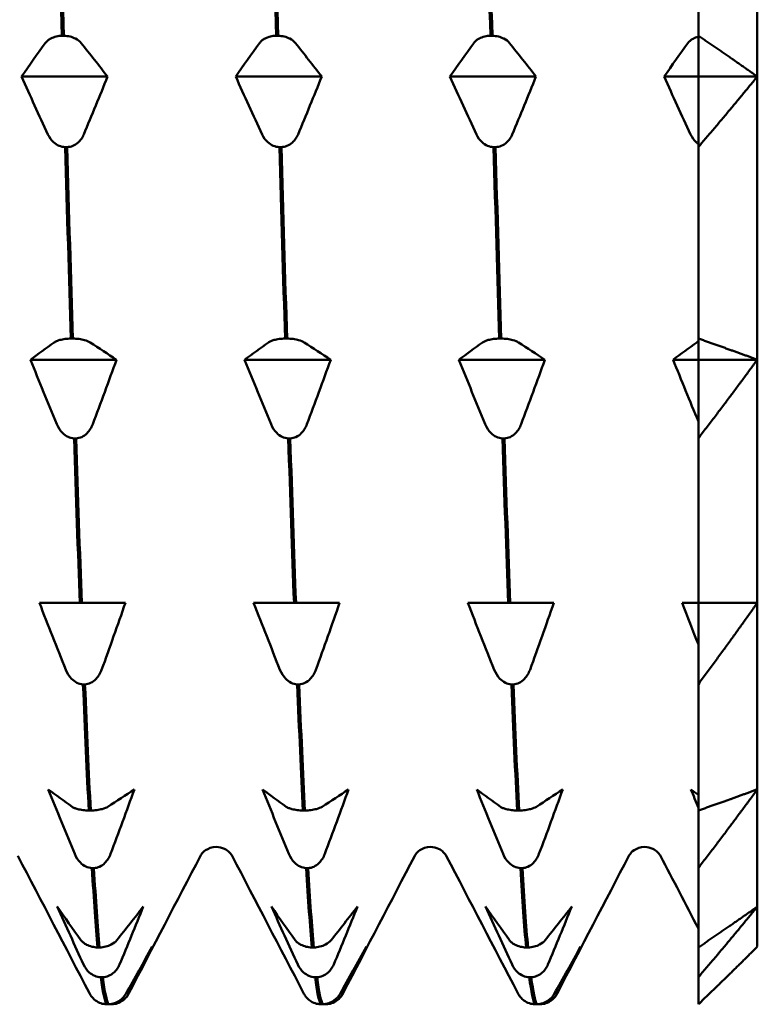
# Model space of a CAD drawing. Header units: millimetres. Extents: x 37 to 189, y 82 to 248.
# Tile 22 of 27: x 91 to 97, y 200 to 208. Entities that reach past the tile are written whole.
import ezdxf

# ---------------------------------------------------------------- set-up
doc = ezdxf.new("R2010")
doc.units = ezdxf.units.MM
doc.layers.add('Видимый контур (ГОСТ)', color=7, linetype='Continuous', lineweight=50)

msp = doc.modelspace()

# ---------------------------------------------------------------- linework, layer by layer
at = {"layer": 'Видимый контур (ГОСТ)'}
for p, q in [((97.0821, 210.3617), (97.0821, 207.7864)), ((96.5821, 209.8731), (96.5821, 208.1319)), ((91.1866, 208.1319), (91.2036, 208.1319)), ((93.0027, 208.1319), (93.0197, 208.1319)), ((94.8188, 208.1319), (94.8358, 208.1319)), ((96.5821, 207.7864), (96.5821, 208.1319)), ((96.5821, 208.1244), (96.5821, 207.7864)), ((91.5733, 207.7864), (90.8439, 207.7864)), ((93.3894, 207.7864), (92.66, 207.7864)), ((95.2055, 207.7864), (94.4761, 207.7864)), ((96.5821, 207.7864), (96.2922, 207.7864)), ((97.0821, 207.7864), (96.5821, 207.7864)), ((96.5821, 207.188), (96.5821, 207.7864)), ((96.5821, 207.7864), (96.5821, 207.2158)), ((97.0821, 207.7864), (97.0821, 205.3867)), ((91.2306, 207.188), (91.2137, 207.188)), ((93.0467, 207.188), (93.0298, 207.188)), ((94.8628, 207.188), (94.8459, 207.188)), ((96.5821, 207.188), (96.5821, 205.5655)), ((91.2623, 205.5655), (91.2793, 205.5655)), ((93.0784, 205.5655), (93.0954, 205.5655)), ((94.8945, 205.5655), (94.9115, 205.5655)), ((96.5821, 205.3867), (96.5821, 205.5655)), ((96.5821, 205.5409), (96.5821, 205.3867)), ((91.649, 205.3867), (90.9196, 205.3867)), ((93.4651, 205.3867), (92.7357, 205.3867)), ((95.2812, 205.3867), (94.5518, 205.3867)), ((96.5821, 205.3867), (96.3679, 205.3867)), ((97.0821, 205.3867), (96.5821, 205.3867)), ((96.5821, 204.7193), (96.5821, 205.3867)), ((96.5821, 205.3867), (96.5821, 204.8625)), ((97.0821, 205.3867), (97.0821, 203.326)), ((91.3063, 204.7193), (91.2893, 204.7193)), ((93.1224, 204.7193), (93.1054, 204.7193)), ((94.9385, 204.7193), (94.9215, 204.7193)), ((96.5821, 204.7193), (96.5821, 203.326)), ((90.9953, 203.326), (91.1967, 203.326)), ((91.1967, 203.326), (91.338, 203.326)), ((91.338, 203.326), (91.3549, 203.326)), ((91.3549, 203.326), (91.5009, 203.326)), ((91.5009, 203.326), (91.7247, 203.326)), ((92.8114, 203.326), (93.0128, 203.326)), ((93.0128, 203.326), (93.1541, 203.326)), ((93.1541, 203.326), (93.171, 203.326)), ((93.171, 203.326), (93.317, 203.326)), ((93.317, 203.326), (93.5408, 203.326)), ((94.6275, 203.326), (94.8289, 203.326)), ((94.8289, 203.326), (94.9702, 203.326)), ((94.9702, 203.326), (94.9871, 203.326)), ((94.9871, 203.326), (95.1331, 203.326)), ((95.1331, 203.326), (95.3569, 203.326)), ((96.4436, 203.326), (96.5821, 203.326)), ((96.5821, 202.635), (96.5821, 203.326)), ((96.5821, 203.326), (96.5821, 202.9732)), ((97.0821, 203.326), (97.0821, 201.7447)), ((91.382, 202.635), (91.365, 202.635)), ((93.1981, 202.635), (93.1811, 202.635)), ((95.0142, 202.635), (94.9972, 202.635)), ((96.5821, 202.635), (96.5821, 201.5659)), ((97.0821, 201.7447), (97.0821, 200.7507)), ((91.4136, 201.5659), (91.4306, 201.5659)), ((93.2297, 201.5659), (93.2467, 201.5659)), ((95.0458, 201.5659), (95.0628, 201.5659)), ((96.5821, 201.0773), (96.5821, 201.5659)), ((91.4577, 201.0773), (91.4407, 201.0773)), ((93.2738, 201.0773), (93.2568, 201.0773)), ((95.0899, 201.0773), (95.0729, 201.0773)), ((96.5821, 201.0773), (96.5821, 200.4052)), ((97.0821, 200.7507), (97.0821, 200.4117)), ((91.4893, 200.4052), (91.5063, 200.4052)), ((93.3054, 200.4052), (93.3224, 200.4052)), ((95.1215, 200.4052), (95.1385, 200.4052)), ((96.5821, 200.1523), (96.5821, 200.4052)), ((91.5333, 200.1523), (91.5163, 200.1523)), ((93.3494, 200.1523), (93.3324, 200.1523)), ((95.1655, 200.1523), (95.1485, 200.1523)), ((96.5821, 200.1523), (96.5821, 199.9231)), ((91.565, 199.9231), (91.582, 199.9231)), ((91.609, 199.9231), (91.592, 199.9231)), ((93.3811, 199.9231), (93.3981, 199.9231)), ((93.4251, 199.9231), (93.4081, 199.9231)), ((95.1972, 199.9231), (95.2142, 199.9231)), ((95.2412, 199.9231), (95.2242, 199.9231))]:
    msp.add_line(p, q, dxfattribs=at)
for points in [[(91.138, 209.8731), (91.1542, 209.2876), (91.1704, 208.7045), (91.1866, 208.1319)], [(91.2036, 208.1319), (91.1874, 208.7045), (91.1712, 209.2876), (91.155, 209.8731)], [(92.9541, 209.8731), (92.9703, 209.2876), (92.9865, 208.7045), (93.0027, 208.1319)], [(93.0197, 208.1319), (93.0035, 208.7045), (92.9873, 209.2876), (92.9711, 209.8731)], [(94.7702, 209.8731), (94.7864, 209.2876), (94.8026, 208.7045), (94.8188, 208.1319)], [(94.8358, 208.1319), (94.8196, 208.7045), (94.8034, 209.2876), (94.7872, 209.8731)], [(90.8439, 207.7864), (90.9098, 207.8812), (90.9771, 207.9757), (91.0453, 208.0697)], [(91.3495, 208.0697), (91.425, 207.9757), (91.4997, 207.8812), (91.5733, 207.7864)], [(92.66, 207.7864), (92.7259, 207.8812), (92.7932, 207.9757), (92.8614, 208.0697)], [(93.1656, 208.0697), (93.2411, 207.9757), (93.3158, 207.8812), (93.3894, 207.7864)], [(94.4761, 207.7864), (94.542, 207.8812), (94.6093, 207.9757), (94.6775, 208.0697)], [(94.9817, 208.0697), (95.0572, 207.9757), (95.1319, 207.8812), (95.2055, 207.7864)], [(96.2922, 207.7864), (96.3581, 207.8812), (96.4254, 207.9757), (96.4936, 208.0697)], [(91.0677, 207.2957), (90.9923, 207.4586), (90.9176, 207.6223), (90.8439, 207.7864)], [(91.5733, 207.7864), (91.5075, 207.6223), (91.4402, 207.4586), (91.3719, 207.2957)], [(92.8838, 207.2957), (92.8084, 207.4586), (92.7337, 207.6223), (92.66, 207.7864)], [(93.3894, 207.7864), (93.3236, 207.6223), (93.2563, 207.4586), (93.188, 207.2957)], [(94.6999, 207.2957), (94.6245, 207.4586), (94.5498, 207.6223), (94.4761, 207.7864)], [(95.2055, 207.7864), (95.1397, 207.6223), (95.0724, 207.4586), (95.0041, 207.2957)], [(96.516, 207.2957), (96.4406, 207.4586), (96.3659, 207.6223), (96.2922, 207.7864)], [(91.2137, 207.188), (91.2299, 206.6296), (91.2461, 206.0862), (91.2623, 205.5655)], [(91.2793, 205.5655), (91.2631, 206.0862), (91.2468, 206.6296), (91.2306, 207.188)], [(93.0298, 207.188), (93.046, 206.6296), (93.0622, 206.0862), (93.0784, 205.5655)], [(93.0954, 205.5655), (93.0792, 206.0862), (93.0629, 206.6296), (93.0467, 207.188)], [(94.8459, 207.188), (94.8621, 206.6296), (94.8783, 206.0862), (94.8945, 205.5655)], [(94.9115, 205.5655), (94.8953, 206.0862), (94.879, 206.6296), (94.8628, 207.188)], [(96.5693, 205.5333), (96.573, 205.536), (96.5773, 205.5385), (96.5821, 205.5409)], [(90.9196, 205.3867), (90.9854, 205.4357), (91.0527, 205.4846), (91.121, 205.5333)], [(91.4252, 205.5333), (91.5007, 205.4846), (91.5754, 205.4357), (91.649, 205.3867)], [(92.7357, 205.3867), (92.8015, 205.4357), (92.8688, 205.4846), (92.9371, 205.5333)], [(93.2413, 205.5333), (93.3168, 205.4846), (93.3915, 205.4357), (93.4651, 205.3867)], [(94.5518, 205.3867), (94.6176, 205.4357), (94.6849, 205.4846), (94.7532, 205.5333)], [(95.0574, 205.5333), (95.1329, 205.4846), (95.2076, 205.4357), (95.2812, 205.3867)], [(96.3679, 205.3867), (96.4337, 205.4357), (96.501, 205.4846), (96.5693, 205.5333)], [(91.1434, 204.8393), (91.0679, 205.0211), (90.9932, 205.2037), (90.9196, 205.3867)], [(91.649, 205.3867), (91.5832, 205.2036), (91.5159, 205.0211), (91.4476, 204.8393)], [(92.9595, 204.8393), (92.884, 205.0211), (92.8093, 205.2037), (92.7357, 205.3867)], [(93.4651, 205.3867), (93.3993, 205.2036), (93.332, 205.0211), (93.2637, 204.8393)], [(94.7756, 204.8393), (94.7001, 205.0211), (94.6254, 205.2037), (94.5518, 205.3867)], [(95.2812, 205.3867), (95.2154, 205.2036), (95.1481, 205.0211), (95.0798, 204.8393)], [(96.5821, 204.8625), (96.5099, 205.0366), (96.4384, 205.2115), (96.3679, 205.3867)], [(91.2893, 204.7193), (91.3055, 204.226), (91.3218, 203.7593), (91.338, 203.326)], [(91.3549, 203.326), (91.3387, 203.7593), (91.3225, 204.226), (91.3063, 204.7193)], [(93.1054, 204.7193), (93.1216, 204.226), (93.1379, 203.7593), (93.1541, 203.326)], [(93.171, 203.326), (93.1548, 203.7593), (93.1386, 204.226), (93.1224, 204.7193)], [(94.9215, 204.7193), (94.9377, 204.226), (94.954, 203.7593), (94.9702, 203.326)], [(94.9871, 203.326), (94.9709, 203.7593), (94.9547, 204.226), (94.9385, 204.7193)], [(91.2191, 202.7593), (91.1436, 202.9475), (91.0689, 203.1365), (90.9953, 203.326)], [(91.7247, 203.326), (91.6588, 203.1365), (91.5916, 202.9475), (91.5233, 202.7593)], [(93.0352, 202.7593), (92.9597, 202.9475), (92.885, 203.1365), (92.8114, 203.326)], [(93.5408, 203.326), (93.4749, 203.1365), (93.4077, 202.9475), (93.3394, 202.7593)], [(94.8513, 202.7593), (94.7758, 202.9475), (94.7011, 203.1365), (94.6275, 203.326)], [(95.3569, 203.326), (95.291, 203.1365), (95.2238, 202.9475), (95.1555, 202.7593)], [(96.5821, 202.9732), (96.5355, 203.0906), (96.4893, 203.2082), (96.4436, 203.326)], [(91.365, 202.635), (91.3812, 202.2404), (91.3974, 201.8824), (91.4136, 201.5659)], [(91.4306, 201.5659), (91.4144, 201.8824), (91.3982, 202.2404), (91.382, 202.635)], [(93.1811, 202.635), (93.1973, 202.2404), (93.2135, 201.8824), (93.2297, 201.5659)], [(93.2467, 201.5659), (93.2305, 201.8824), (93.2143, 202.2404), (93.1981, 202.635)], [(94.9972, 202.635), (95.0134, 202.2404), (95.0296, 201.8824), (95.0458, 201.5659)], [(95.0628, 201.5659), (95.0466, 201.8824), (95.0304, 202.2404), (95.0142, 202.635)], [(91.2947, 201.1974), (91.2193, 201.3791), (91.1446, 201.5617), (91.0709, 201.7447)], [(91.0709, 201.7447), (91.1368, 201.6957), (91.2041, 201.6467), (91.2724, 201.5981)], [(91.5766, 201.5981), (91.652, 201.6467), (91.7267, 201.6957), (91.8004, 201.7447)], [(91.8004, 201.7447), (91.7345, 201.5617), (91.6672, 201.3791), (91.5989, 201.1974)], [(93.1108, 201.1974), (93.0354, 201.3791), (92.9607, 201.5617), (92.887, 201.7447)], [(92.887, 201.7447), (92.9529, 201.6957), (93.0202, 201.6467), (93.0885, 201.5981)], [(93.3927, 201.5981), (93.4681, 201.6467), (93.5428, 201.6957), (93.6165, 201.7447)], [(93.6165, 201.7447), (93.5506, 201.5617), (93.4833, 201.3791), (93.415, 201.1974)], [(94.9269, 201.1974), (94.8515, 201.3791), (94.7768, 201.5617), (94.7031, 201.7447)], [(94.7031, 201.7447), (94.769, 201.6957), (94.8363, 201.6467), (94.9046, 201.5981)], [(95.2088, 201.5981), (95.2842, 201.6467), (95.3589, 201.6957), (95.4326, 201.7447)], [(95.4326, 201.7447), (95.3667, 201.5617), (95.2994, 201.3791), (95.2311, 201.1974)], [(96.5821, 201.5893), (96.561, 201.6411), (96.5401, 201.6929), (96.5192, 201.7447)], [(96.5192, 201.7447), (96.54, 201.7292), (96.561, 201.7137), (96.5821, 201.6983)], [(91.4194, 200.0181), (91.2172, 200.406), (91.015, 200.7939), (90.8127, 201.1817)], [(92.3613, 201.1817), (92.159, 200.7939), (91.9568, 200.406), (91.7546, 200.0181)], [(93.2355, 200.0181), (93.0333, 200.406), (92.8311, 200.7939), (92.6288, 201.1817)], [(94.1774, 201.1817), (93.9751, 200.7939), (93.7729, 200.406), (93.5707, 200.0181)], [(95.0516, 200.0181), (94.8494, 200.406), (94.6472, 200.7939), (94.4449, 201.1817)], [(95.9935, 201.1817), (95.7912, 200.7939), (95.589, 200.406), (95.3868, 200.0181)], [(96.5821, 200.566), (96.4751, 200.7712), (96.368, 200.9765), (96.261, 201.1817)], [(91.4407, 201.0773), (91.4569, 200.8083), (91.4731, 200.5832), (91.4893, 200.4052)], [(91.5063, 200.4052), (91.4901, 200.5832), (91.4739, 200.8083), (91.4577, 201.0773)], [(93.2568, 201.0773), (93.273, 200.8083), (93.2892, 200.5832), (93.3054, 200.4052)], [(93.3224, 200.4052), (93.3062, 200.5832), (93.29, 200.8083), (93.2738, 201.0773)], [(95.0729, 201.0773), (95.0891, 200.8083), (95.1053, 200.5832), (95.1215, 200.4052)], [(95.1385, 200.4052), (95.1223, 200.5832), (95.1061, 200.8083), (95.0899, 201.0773)], [(91.3704, 200.26), (91.295, 200.4229), (91.2203, 200.5866), (91.1466, 200.7507)], [(91.1466, 200.7507), (91.2125, 200.6559), (91.2797, 200.5614), (91.348, 200.4674)], [(91.6522, 200.4674), (91.7276, 200.5614), (91.8024, 200.656), (91.876, 200.7507)], [(91.876, 200.7507), (91.8101, 200.5866), (91.7429, 200.4229), (91.6746, 200.26)], [(93.1865, 200.26), (93.1111, 200.4229), (93.0364, 200.5866), (92.9627, 200.7507)], [(92.9627, 200.7507), (93.0286, 200.6559), (93.0958, 200.5614), (93.1641, 200.4674)], [(93.4683, 200.4674), (93.5437, 200.5614), (93.6185, 200.656), (93.6921, 200.7507)], [(93.6921, 200.7507), (93.6262, 200.5866), (93.559, 200.4229), (93.4907, 200.26)], [(95.0026, 200.26), (94.9272, 200.4229), (94.8525, 200.5866), (94.7788, 200.7507)], [(94.7788, 200.7507), (94.8447, 200.6559), (94.9119, 200.5614), (94.9802, 200.4674)], [(95.2844, 200.4674), (95.3598, 200.5614), (95.4346, 200.656), (95.5082, 200.7507)], [(95.5082, 200.7507), (95.4423, 200.5866), (95.3751, 200.4229), (95.3068, 200.26)], [(91.7279, 200.011), (91.8033, 200.144), (91.878, 200.2777), (91.9517, 200.4117)], [(91.9517, 200.4117), (91.8858, 200.2776), (91.8186, 200.144), (91.7503, 200.011)], [(93.544, 200.011), (93.6194, 200.144), (93.6941, 200.2777), (93.7678, 200.4117)], [(93.7678, 200.4117), (93.7019, 200.2776), (93.6347, 200.144), (93.5664, 200.011)], [(95.3601, 200.011), (95.4355, 200.144), (95.5102, 200.2777), (95.5839, 200.4117)], [(95.5839, 200.4117), (95.518, 200.2776), (95.4508, 200.144), (95.3825, 200.011)], [(91.5163, 200.1523), (91.5326, 200.0273), (91.5488, 199.9505), (91.565, 199.9231)], [(91.582, 199.9231), (91.5657, 199.9505), (91.5495, 200.0273), (91.5333, 200.1523)], [(93.3324, 200.1523), (93.3487, 200.0273), (93.3649, 199.9505), (93.3811, 199.9231)], [(93.3981, 199.9231), (93.3818, 199.9505), (93.3656, 200.0273), (93.3494, 200.1523)], [(95.1485, 200.1523), (95.1648, 200.0273), (95.181, 199.9505), (95.1972, 199.9231)], [(95.2142, 199.9231), (95.1979, 199.9505), (95.1817, 200.0273), (95.1655, 200.1523)], [(91.4342, 199.9935), (91.428, 200.0024), (91.4234, 200.0105), (91.4194, 200.0181)], [(91.7546, 200.0181), (91.7506, 200.0105), (91.746, 200.0024), (91.7398, 199.9935)], [(93.2503, 199.9935), (93.2441, 200.0024), (93.2395, 200.0105), (93.2355, 200.0181)], [(93.5707, 200.0181), (93.5667, 200.0105), (93.5621, 200.0024), (93.5559, 199.9935)], [(95.0664, 199.9935), (95.0602, 200.0024), (95.0556, 200.0105), (95.0516, 200.0181)], [(95.3868, 200.0181), (95.3828, 200.0105), (95.3782, 200.0024), (95.372, 199.9935)], [(91.592, 199.9231), (91.5903, 199.9232), (91.5887, 199.9233), (91.587, 199.9234)], [(93.4081, 199.9231), (93.4064, 199.9232), (93.4048, 199.9233), (93.4031, 199.9234)], [(95.2242, 199.9231), (95.2225, 199.9232), (95.2209, 199.9233), (95.2192, 199.9234)]]:
    msp.add_open_spline(points, degree=3, dxfattribs=at)
for points, knots in [([(91.0453, 208.0697), (91.0508, 208.0773), (91.0576, 208.0845), (91.0737, 208.0978), (91.0828, 208.1038), (91.1064, 208.1159), (91.1217, 208.1217), (91.1539, 208.1293), (91.17, 208.1314), (91.1866, 208.1319)], [-0.01992, -0.01992, -0.01992, -0.01992, -0.0151496, -0.0151496, -0.01067581, -0.01067581, -0.00499702, -0.00499702, 0, 0, 0, 0]), ([(91.2036, 208.1319), (91.2215, 208.1314), (91.2388, 208.1289), (91.2722, 208.1207), (91.2877, 208.1148), (91.3211, 208.0977), (91.3376, 208.0847), (91.3495, 208.0697)], [-0.02228821, -0.02228821, -0.02228821, -0.02228821, -0.01619448, -0.01619448, -0.00966289, -0.00966289, 0, 0, 0, 0]), ([(92.8614, 208.0697), (92.8669, 208.0773), (92.8737, 208.0845), (92.8898, 208.0978), (92.8989, 208.1038), (92.9225, 208.1159), (92.9378, 208.1217), (92.97, 208.1293), (92.9861, 208.1314), (93.0027, 208.1319)], [-0.01992, -0.01992, -0.01992, -0.01992, -0.0151496, -0.0151496, -0.01067581, -0.01067581, -0.00499702, -0.00499702, 0, 0, 0, 0]), ([(93.0197, 208.1319), (93.0376, 208.1314), (93.0549, 208.1289), (93.0883, 208.1207), (93.1038, 208.1148), (93.1372, 208.0977), (93.1537, 208.0847), (93.1656, 208.0697)], [-0.02228821, -0.02228821, -0.02228821, -0.02228821, -0.01619448, -0.01619448, -0.00966289, -0.00966289, 0, 0, 0, 0]), ([(94.6775, 208.0697), (94.683, 208.0773), (94.6898, 208.0845), (94.7059, 208.0978), (94.715, 208.1038), (94.7386, 208.1159), (94.7539, 208.1217), (94.7861, 208.1293), (94.8022, 208.1314), (94.8188, 208.1319)], [-0.01992, -0.01992, -0.01992, -0.01992, -0.0151496, -0.0151496, -0.01067581, -0.01067581, -0.00499702, -0.00499702, 0, 0, 0, 0]), ([(94.8358, 208.1319), (94.8537, 208.1314), (94.871, 208.1289), (94.9044, 208.1207), (94.9199, 208.1148), (94.9533, 208.0977), (94.9698, 208.0847), (94.9817, 208.0697)], [-0.02228821, -0.02228821, -0.02228821, -0.02228821, -0.01619448, -0.01619448, -0.00966289, -0.00966289, 0, 0, 0, 0]), ([(96.4936, 208.0697), (96.5042, 208.0843), (96.5192, 208.097), (96.5505, 208.1141), (96.5653, 208.1201), (96.5821, 208.1244)], [-0.01899203, -0.01899203, -0.01899203, -0.01899203, -0.01080043, -0.01080043, -0.0051396, -0.0051396, -0.0051396, -0.0051396]), ([(91.2137, 207.188), (91.1957, 207.189), (91.1785, 207.1932), (91.1451, 207.2074), (91.1296, 207.2176), (91.0962, 207.2473), (91.0797, 207.2698), (91.0677, 207.2957)], [-0.02228821, -0.02228821, -0.02228821, -0.02228821, -0.01619448, -0.01619448, -0.00966289, -0.00966289, 0, 0, 0, 0]), ([(91.3719, 207.2957), (91.3665, 207.2827), (91.3596, 207.2701), (91.3436, 207.2472), (91.3345, 207.2368), (91.3108, 207.2157), (91.2956, 207.2058), (91.2633, 207.1926), (91.2473, 207.1889), (91.2306, 207.188)], [-0.01992, -0.01992, -0.01992, -0.01992, -0.0151496, -0.0151496, -0.01067581, -0.01067581, -0.00499702, -0.00499702, 0, 0, 0, 0]), ([(93.0298, 207.188), (93.0118, 207.189), (92.9946, 207.1932), (92.9612, 207.2074), (92.9457, 207.2176), (92.9123, 207.2473), (92.8958, 207.2698), (92.8838, 207.2957)], [-0.02228821, -0.02228821, -0.02228821, -0.02228821, -0.01619448, -0.01619448, -0.00966289, -0.00966289, 0, 0, 0, 0]), ([(93.188, 207.2957), (93.1826, 207.2827), (93.1757, 207.2701), (93.1597, 207.2472), (93.1506, 207.2368), (93.1269, 207.2157), (93.1117, 207.2058), (93.0794, 207.1926), (93.0634, 207.1889), (93.0467, 207.188)], [-0.01992, -0.01992, -0.01992, -0.01992, -0.0151496, -0.0151496, -0.01067581, -0.01067581, -0.00499702, -0.00499702, 0, 0, 0, 0]), ([(94.8459, 207.188), (94.8279, 207.189), (94.8107, 207.1932), (94.7773, 207.2074), (94.7618, 207.2176), (94.7284, 207.2473), (94.7119, 207.2698), (94.6999, 207.2957)], [-0.02228821, -0.02228821, -0.02228821, -0.02228821, -0.01619448, -0.01619448, -0.00966289, -0.00966289, 0, 0, 0, 0]), ([(95.0041, 207.2957), (94.9987, 207.2827), (94.9918, 207.2701), (94.9758, 207.2472), (94.9667, 207.2368), (94.943, 207.2157), (94.9278, 207.2058), (94.8955, 207.1926), (94.8795, 207.1889), (94.8628, 207.188)], [-0.01992, -0.01992, -0.01992, -0.01992, -0.0151496, -0.0151496, -0.01067581, -0.01067581, -0.00499702, -0.00499702, 0, 0, 0, 0]), ([(96.5821, 207.2158), (96.5758, 207.22), (96.57, 207.2247), (96.5445, 207.2473), (96.528, 207.2698), (96.516, 207.2957)], [-0.0123543, -0.0123543, -0.0123543, -0.0123543, -0.00966262, -0.00966262, 0, 0, 0, 0]), ([(91.121, 205.5333), (91.1265, 205.5372), (91.1333, 205.541), (91.1494, 205.5478), (91.1584, 205.5509), (91.1821, 205.5572), (91.1974, 205.5602), (91.2296, 205.5641), (91.2457, 205.5652), (91.2623, 205.5655)], [-0.01992, -0.01992, -0.01992, -0.01992, -0.0151496, -0.0151496, -0.01067581, -0.01067581, -0.00499702, -0.00499702, 0, 0, 0, 0]), ([(91.2793, 205.5655), (91.2972, 205.5652), (91.3145, 205.564), (91.3479, 205.5597), (91.3634, 205.5567), (91.3967, 205.5478), (91.4132, 205.5411), (91.4252, 205.5333)], [-0.02228821, -0.02228821, -0.02228821, -0.02228821, -0.01619448, -0.01619448, -0.00966289, -0.00966289, 0, 0, 0, 0]), ([(92.9371, 205.5333), (92.9426, 205.5372), (92.9494, 205.541), (92.9655, 205.5478), (92.9745, 205.5509), (92.9982, 205.5572), (93.0135, 205.5602), (93.0457, 205.5641), (93.0618, 205.5652), (93.0784, 205.5655)], [-0.01992, -0.01992, -0.01992, -0.01992, -0.0151496, -0.0151496, -0.01067581, -0.01067581, -0.00499702, -0.00499702, 0, 0, 0, 0]), ([(93.0954, 205.5655), (93.1133, 205.5652), (93.1306, 205.564), (93.164, 205.5597), (93.1795, 205.5567), (93.2128, 205.5478), (93.2293, 205.5411), (93.2413, 205.5333)], [-0.02228821, -0.02228821, -0.02228821, -0.02228821, -0.01619448, -0.01619448, -0.00966289, -0.00966289, 0, 0, 0, 0]), ([(94.7532, 205.5333), (94.7587, 205.5372), (94.7655, 205.541), (94.7816, 205.5478), (94.7906, 205.5509), (94.8143, 205.5572), (94.8296, 205.5602), (94.8618, 205.5641), (94.8779, 205.5652), (94.8945, 205.5655)], [-0.01992, -0.01992, -0.01992, -0.01992, -0.0151496, -0.0151496, -0.01067581, -0.01067581, -0.00499702, -0.00499702, 0, 0, 0, 0]), ([(94.9115, 205.5655), (94.9294, 205.5652), (94.9467, 205.564), (94.9801, 205.5597), (94.9956, 205.5567), (95.0289, 205.5478), (95.0454, 205.5411), (95.0574, 205.5333)], [-0.02228821, -0.02228821, -0.02228821, -0.02228821, -0.01619448, -0.01619448, -0.00966289, -0.00966289, 0, 0, 0, 0]), ([(91.2893, 204.7193), (91.2714, 204.7203), (91.2541, 204.725), (91.2207, 204.7409), (91.2052, 204.7522), (91.1719, 204.7854), (91.1554, 204.8105), (91.1434, 204.8393)], [-0.02228821, -0.02228821, -0.02228821, -0.02228821, -0.01619448, -0.01619448, -0.00966289, -0.00966289, 0, 0, 0, 0]), ([(91.4476, 204.8393), (91.4421, 204.8248), (91.4353, 204.8108), (91.4192, 204.7852), (91.4102, 204.7736), (91.3865, 204.7501), (91.3712, 204.739), (91.339, 204.7244), (91.3229, 204.7202), (91.3063, 204.7193)], [-0.01992, -0.01992, -0.01992, -0.01992, -0.0151496, -0.0151496, -0.01067581, -0.01067581, -0.00499702, -0.00499702, 0, 0, 0, 0]), ([(93.1054, 204.7193), (93.0875, 204.7203), (93.0702, 204.725), (93.0368, 204.7409), (93.0213, 204.7522), (92.988, 204.7854), (92.9715, 204.8105), (92.9595, 204.8393)], [-0.02228821, -0.02228821, -0.02228821, -0.02228821, -0.01619448, -0.01619448, -0.00966289, -0.00966289, 0, 0, 0, 0]), ([(93.2637, 204.8393), (93.2582, 204.8248), (93.2514, 204.8108), (93.2353, 204.7852), (93.2263, 204.7736), (93.2026, 204.7501), (93.1873, 204.739), (93.1551, 204.7244), (93.139, 204.7202), (93.1224, 204.7193)], [-0.01992, -0.01992, -0.01992, -0.01992, -0.0151496, -0.0151496, -0.01067581, -0.01067581, -0.00499702, -0.00499702, 0, 0, 0, 0]), ([(94.9215, 204.7193), (94.9036, 204.7203), (94.8863, 204.725), (94.8529, 204.7409), (94.8374, 204.7522), (94.8041, 204.7854), (94.7876, 204.8105), (94.7756, 204.8393)], [-0.02228821, -0.02228821, -0.02228821, -0.02228821, -0.01619448, -0.01619448, -0.00966289, -0.00966289, 0, 0, 0, 0]), ([(95.0798, 204.8393), (95.0743, 204.8248), (95.0675, 204.8108), (95.0514, 204.7852), (95.0424, 204.7736), (95.0187, 204.7501), (95.0034, 204.739), (94.9712, 204.7244), (94.9551, 204.7202), (94.9385, 204.7193)], [-0.01992, -0.01992, -0.01992, -0.01992, -0.0151496, -0.0151496, -0.01067581, -0.01067581, -0.00499702, -0.00499702, 0, 0, 0, 0]), ([(91.365, 202.635), (91.3471, 202.6361), (91.3298, 202.6409), (91.2964, 202.6574), (91.2809, 202.6692), (91.2475, 202.7035), (91.231, 202.7294), (91.2191, 202.7593)], [-0.02228821, -0.02228821, -0.02228821, -0.02228821, -0.01619448, -0.01619448, -0.00966289, -0.00966289, 0, 0, 0, 0]), ([(91.5233, 202.7593), (91.5178, 202.7443), (91.511, 202.7297), (91.4949, 202.7033), (91.4858, 202.6913), (91.4622, 202.6669), (91.4469, 202.6555), (91.4147, 202.6403), (91.3986, 202.636), (91.382, 202.635)], [-0.01992, -0.01992, -0.01992, -0.01992, -0.0151496, -0.0151496, -0.01067581, -0.01067581, -0.00499702, -0.00499702, 0, 0, 0, 0]), ([(93.1811, 202.635), (93.1632, 202.6361), (93.1459, 202.6409), (93.1125, 202.6574), (93.097, 202.6692), (93.0636, 202.7035), (93.0471, 202.7294), (93.0352, 202.7593)], [-0.02228821, -0.02228821, -0.02228821, -0.02228821, -0.01619448, -0.01619448, -0.00966289, -0.00966289, 0, 0, 0, 0]), ([(93.3394, 202.7593), (93.3339, 202.7443), (93.3271, 202.7297), (93.311, 202.7033), (93.3019, 202.6913), (93.2783, 202.6669), (93.263, 202.6555), (93.2308, 202.6403), (93.2147, 202.636), (93.1981, 202.635)], [-0.01992, -0.01992, -0.01992, -0.01992, -0.0151496, -0.0151496, -0.01067581, -0.01067581, -0.00499702, -0.00499702, 0, 0, 0, 0]), ([(94.9972, 202.635), (94.9793, 202.6361), (94.962, 202.6409), (94.9286, 202.6574), (94.9131, 202.6692), (94.8797, 202.7035), (94.8632, 202.7294), (94.8513, 202.7593)], [-0.02228821, -0.02228821, -0.02228821, -0.02228821, -0.01619448, -0.01619448, -0.00966289, -0.00966289, 0, 0, 0, 0]), ([(95.1555, 202.7593), (95.15, 202.7443), (95.1432, 202.7297), (95.1271, 202.7033), (95.118, 202.6913), (95.0944, 202.6669), (95.0791, 202.6555), (95.0469, 202.6403), (95.0308, 202.636), (95.0142, 202.635)], [-0.01992, -0.01992, -0.01992, -0.01992, -0.0151496, -0.0151496, -0.01067581, -0.01067581, -0.00499702, -0.00499702, 0, 0, 0, 0]), ([(91.2724, 201.5981), (91.2778, 201.5942), (91.2846, 201.5904), (91.3007, 201.5836), (91.3098, 201.5805), (91.3334, 201.5742), (91.3487, 201.5712), (91.3809, 201.5673), (91.397, 201.5662), (91.4136, 201.5659)], [-0.01992, -0.01992, -0.01992, -0.01992, -0.0151496, -0.0151496, -0.01067581, -0.01067581, -0.00499702, -0.00499702, 0, 0, 0, 0]), ([(91.4306, 201.5659), (91.4485, 201.5662), (91.4658, 201.5674), (91.4992, 201.5717), (91.5147, 201.5747), (91.5481, 201.5836), (91.5646, 201.5903), (91.5766, 201.5981)], [-0.02228821, -0.02228821, -0.02228821, -0.02228821, -0.01619448, -0.01619448, -0.00966289, -0.00966289, 0, 0, 0, 0]), ([(93.0885, 201.5981), (93.0939, 201.5942), (93.1007, 201.5904), (93.1168, 201.5836), (93.1259, 201.5805), (93.1495, 201.5742), (93.1648, 201.5712), (93.197, 201.5673), (93.2131, 201.5662), (93.2297, 201.5659)], [-0.01992, -0.01992, -0.01992, -0.01992, -0.0151496, -0.0151496, -0.01067581, -0.01067581, -0.00499702, -0.00499702, 0, 0, 0, 0]), ([(93.2467, 201.5659), (93.2646, 201.5662), (93.2819, 201.5674), (93.3153, 201.5717), (93.3308, 201.5747), (93.3642, 201.5836), (93.3807, 201.5903), (93.3927, 201.5981)], [-0.02228821, -0.02228821, -0.02228821, -0.02228821, -0.01619448, -0.01619448, -0.00966289, -0.00966289, 0, 0, 0, 0]), ([(94.9046, 201.5981), (94.91, 201.5942), (94.9168, 201.5904), (94.9329, 201.5836), (94.942, 201.5805), (94.9656, 201.5742), (94.9809, 201.5712), (95.0131, 201.5673), (95.0292, 201.5662), (95.0458, 201.5659)], [-0.01992, -0.01992, -0.01992, -0.01992, -0.0151496, -0.0151496, -0.01067581, -0.01067581, -0.00499702, -0.00499702, 0, 0, 0, 0]), ([(95.0628, 201.5659), (95.0807, 201.5662), (95.098, 201.5674), (95.1314, 201.5717), (95.1469, 201.5747), (95.1803, 201.5836), (95.1968, 201.5903), (95.2088, 201.5981)], [-0.02228821, -0.02228821, -0.02228821, -0.02228821, -0.01619448, -0.01619448, -0.00966289, -0.00966289, 0, 0, 0, 0]), ([(92.495, 201.2567), (92.4593, 201.2567), (92.4254, 201.2431), (92.387, 201.2167), (92.3772, 201.2051), (92.3655, 201.1896), (92.3628, 201.1847), (92.3613, 201.1817)], [0, 0, 0, 0, 0.0219886, 0.0219886, 0.04094287, 0.04094287, 0.05822789, 0.05822789, 0.05822789, 0.05822789]), ([(92.6288, 201.1817), (92.6263, 201.1866), (92.6214, 201.1971), (92.5948, 201.2225), (92.5816, 201.2329), (92.5445, 201.2504), (92.5199, 201.2567), (92.495, 201.2567)], [0, 0, 0, 0, 0.02814735, 0.02814735, 0.04292595, 0.04292595, 0.05825305, 0.05825305, 0.05825305, 0.05825305]), ([(94.3111, 201.2567), (94.2754, 201.2567), (94.2415, 201.2431), (94.2031, 201.2167), (94.1933, 201.2051), (94.1816, 201.1896), (94.1789, 201.1847), (94.1774, 201.1817)], [0, 0, 0, 0, 0.0219886, 0.0219886, 0.04094287, 0.04094287, 0.05822789, 0.05822789, 0.05822789, 0.05822789]), ([(94.4449, 201.1817), (94.4424, 201.1866), (94.4375, 201.1971), (94.4109, 201.2225), (94.3977, 201.2329), (94.3606, 201.2504), (94.336, 201.2567), (94.3111, 201.2567)], [0, 0, 0, 0, 0.02814735, 0.02814735, 0.04292595, 0.04292595, 0.05825305, 0.05825305, 0.05825305, 0.05825305]), ([(96.1272, 201.2567), (96.0915, 201.2567), (96.0576, 201.2431), (96.0192, 201.2167), (96.0094, 201.2051), (95.9977, 201.1896), (95.995, 201.1847), (95.9935, 201.1817)], [0, 0, 0, 0, 0.0219886, 0.0219886, 0.04094287, 0.04094287, 0.05822789, 0.05822789, 0.05822789, 0.05822789]), ([(96.261, 201.1817), (96.2585, 201.1866), (96.2536, 201.1971), (96.227, 201.2225), (96.2138, 201.2329), (96.1767, 201.2504), (96.1521, 201.2567), (96.1272, 201.2567)], [0, 0, 0, 0, 0.02814735, 0.02814735, 0.04292595, 0.04292595, 0.05825305, 0.05825305, 0.05825305, 0.05825305]), ([(91.4407, 201.0773), (91.4228, 201.0784), (91.4055, 201.083), (91.3721, 201.0989), (91.3566, 201.1103), (91.3232, 201.1434), (91.3067, 201.1685), (91.2947, 201.1974)], [-0.02228821, -0.02228821, -0.02228821, -0.02228821, -0.01619448, -0.01619448, -0.00966289, -0.00966289, 0, 0, 0, 0]), ([(91.5989, 201.1974), (91.5935, 201.1829), (91.5866, 201.1688), (91.5706, 201.1433), (91.5615, 201.1317), (91.5379, 201.1081), (91.5226, 201.0971), (91.4904, 201.0824), (91.4743, 201.0783), (91.4577, 201.0773)], [-0.01992, -0.01992, -0.01992, -0.01992, -0.0151496, -0.0151496, -0.01067581, -0.01067581, -0.00499702, -0.00499702, 0, 0, 0, 0]), ([(93.2568, 201.0773), (93.2389, 201.0784), (93.2216, 201.083), (93.1882, 201.0989), (93.1727, 201.1103), (93.1393, 201.1434), (93.1228, 201.1685), (93.1108, 201.1974)], [-0.02228821, -0.02228821, -0.02228821, -0.02228821, -0.01619448, -0.01619448, -0.00966289, -0.00966289, 0, 0, 0, 0]), ([(93.415, 201.1974), (93.4096, 201.1829), (93.4027, 201.1688), (93.3867, 201.1433), (93.3776, 201.1317), (93.354, 201.1081), (93.3387, 201.0971), (93.3065, 201.0824), (93.2904, 201.0783), (93.2738, 201.0773)], [-0.01992, -0.01992, -0.01992, -0.01992, -0.0151496, -0.0151496, -0.01067581, -0.01067581, -0.00499702, -0.00499702, 0, 0, 0, 0]), ([(95.0729, 201.0773), (95.055, 201.0784), (95.0377, 201.083), (95.0043, 201.0989), (94.9888, 201.1103), (94.9554, 201.1434), (94.9389, 201.1685), (94.9269, 201.1974)], [-0.02228821, -0.02228821, -0.02228821, -0.02228821, -0.01619448, -0.01619448, -0.00966289, -0.00966289, 0, 0, 0, 0]), ([(95.2311, 201.1974), (95.2257, 201.1829), (95.2188, 201.1688), (95.2028, 201.1433), (95.1937, 201.1317), (95.1701, 201.1081), (95.1548, 201.0971), (95.1226, 201.0824), (95.1065, 201.0783), (95.0899, 201.0773)], [-0.01992, -0.01992, -0.01992, -0.01992, -0.0151496, -0.0151496, -0.01067581, -0.01067581, -0.00499702, -0.00499702, 0, 0, 0, 0]), ([(91.348, 200.4674), (91.3535, 200.4599), (91.3603, 200.4526), (91.3764, 200.4394), (91.3855, 200.4334), (91.4091, 200.4212), (91.4244, 200.4155), (91.4566, 200.4079), (91.4727, 200.4057), (91.4893, 200.4052)], [-0.01992, -0.01992, -0.01992, -0.01992, -0.0151496, -0.0151496, -0.01067581, -0.01067581, -0.00499702, -0.00499702, 0, 0, 0, 0]), ([(91.5063, 200.4052), (91.5242, 200.4058), (91.5415, 200.4082), (91.5749, 200.4164), (91.5904, 200.4223), (91.6237, 200.4395), (91.6402, 200.4524), (91.6522, 200.4674)], [-0.02228821, -0.02228821, -0.02228821, -0.02228821, -0.01619448, -0.01619448, -0.00966289, -0.00966289, 0, 0, 0, 0]), ([(93.1641, 200.4674), (93.1696, 200.4599), (93.1764, 200.4526), (93.1925, 200.4394), (93.2016, 200.4334), (93.2252, 200.4212), (93.2405, 200.4155), (93.2727, 200.4079), (93.2888, 200.4057), (93.3054, 200.4052)], [-0.01992, -0.01992, -0.01992, -0.01992, -0.0151496, -0.0151496, -0.01067581, -0.01067581, -0.00499702, -0.00499702, 0, 0, 0, 0]), ([(93.3224, 200.4052), (93.3403, 200.4058), (93.3576, 200.4082), (93.391, 200.4164), (93.4065, 200.4223), (93.4398, 200.4395), (93.4563, 200.4524), (93.4683, 200.4674)], [-0.02228821, -0.02228821, -0.02228821, -0.02228821, -0.01619448, -0.01619448, -0.00966289, -0.00966289, 0, 0, 0, 0]), ([(94.9802, 200.4674), (94.9857, 200.4599), (94.9925, 200.4526), (95.0086, 200.4394), (95.0177, 200.4334), (95.0413, 200.4212), (95.0566, 200.4155), (95.0888, 200.4079), (95.1049, 200.4057), (95.1215, 200.4052)], [-0.01992, -0.01992, -0.01992, -0.01992, -0.0151496, -0.0151496, -0.01067581, -0.01067581, -0.00499702, -0.00499702, 0, 0, 0, 0]), ([(95.1385, 200.4052), (95.1564, 200.4058), (95.1737, 200.4082), (95.2071, 200.4164), (95.2226, 200.4223), (95.2559, 200.4395), (95.2724, 200.4524), (95.2844, 200.4674)], [-0.02228821, -0.02228821, -0.02228821, -0.02228821, -0.01619448, -0.01619448, -0.00966289, -0.00966289, 0, 0, 0, 0]), ([(91.5163, 200.1523), (91.4984, 200.1533), (91.4811, 200.1575), (91.4477, 200.1717), (91.4322, 200.1819), (91.3989, 200.2116), (91.3824, 200.2341), (91.3704, 200.26)], [-0.02228821, -0.02228821, -0.02228821, -0.02228821, -0.01619448, -0.01619448, -0.00966289, -0.00966289, 0, 0, 0, 0]), ([(91.6746, 200.26), (91.6691, 200.247), (91.6623, 200.2344), (91.6463, 200.2115), (91.6372, 200.2011), (91.6135, 200.18), (91.5982, 200.1701), (91.566, 200.1569), (91.5499, 200.1532), (91.5333, 200.1523)], [-0.01992, -0.01992, -0.01992, -0.01992, -0.0151496, -0.0151496, -0.01067581, -0.01067581, -0.00499702, -0.00499702, 0, 0, 0, 0]), ([(93.3324, 200.1523), (93.3145, 200.1533), (93.2972, 200.1575), (93.2638, 200.1717), (93.2483, 200.1819), (93.215, 200.2116), (93.1985, 200.2341), (93.1865, 200.26)], [-0.02228821, -0.02228821, -0.02228821, -0.02228821, -0.01619448, -0.01619448, -0.00966289, -0.00966289, 0, 0, 0, 0]), ([(93.4907, 200.26), (93.4852, 200.247), (93.4784, 200.2344), (93.4624, 200.2115), (93.4533, 200.2011), (93.4296, 200.18), (93.4143, 200.1701), (93.3821, 200.1569), (93.366, 200.1532), (93.3494, 200.1523)], [-0.01992, -0.01992, -0.01992, -0.01992, -0.0151496, -0.0151496, -0.01067581, -0.01067581, -0.00499702, -0.00499702, 0, 0, 0, 0]), ([(95.1485, 200.1523), (95.1306, 200.1533), (95.1133, 200.1575), (95.0799, 200.1717), (95.0644, 200.1819), (95.0311, 200.2116), (95.0146, 200.2341), (95.0026, 200.26)], [-0.02228821, -0.02228821, -0.02228821, -0.02228821, -0.01619448, -0.01619448, -0.00966289, -0.00966289, 0, 0, 0, 0]), ([(95.3068, 200.26), (95.3013, 200.247), (95.2945, 200.2344), (95.2785, 200.2115), (95.2694, 200.2011), (95.2457, 200.18), (95.2304, 200.1701), (95.1982, 200.1569), (95.1821, 200.1532), (95.1655, 200.1523)], [-0.01992, -0.01992, -0.01992, -0.01992, -0.0151496, -0.0151496, -0.01067581, -0.01067581, -0.00499702, -0.00499702, 0, 0, 0, 0]), ([(91.4342, 199.9935), (91.4373, 199.9891), (91.4406, 199.9847), (91.452, 199.9714), (91.4611, 199.9629), (91.4848, 199.9457), (91.5001, 199.9376), (91.5323, 199.9268), (91.5483, 199.9238), (91.565, 199.9231)], [-0.0172479, -0.0172479, -0.0172479, -0.0172479, -0.0151496, -0.0151496, -0.01067581, -0.01067581, -0.00499702, -0.00499702, 0, 0, 0, 0]), ([(91.582, 199.9231), (91.5999, 199.9239), (91.6172, 199.9273), (91.6506, 199.9389), (91.666, 199.9472), (91.6994, 199.9715), (91.7159, 199.9899), (91.7279, 200.011)], [-0.02228821, -0.02228821, -0.02228821, -0.02228821, -0.01619448, -0.01619448, -0.00966289, -0.00966289, 0, 0, 0, 0]), ([(91.7503, 200.011), (91.7448, 200.0004), (91.738, 199.9901), (91.7219, 199.9714), (91.7128, 199.9629), (91.6892, 199.9457), (91.6739, 199.9376), (91.6417, 199.9268), (91.6256, 199.9238), (91.609, 199.9231)], [-0.01992, -0.01992, -0.01992, -0.01992, -0.0151496, -0.0151496, -0.01067581, -0.01067581, -0.00499702, -0.00499702, 0, 0, 0, 0]), ([(93.2503, 199.9935), (93.2534, 199.9891), (93.2567, 199.9847), (93.2681, 199.9714), (93.2772, 199.9629), (93.3009, 199.9457), (93.3162, 199.9376), (93.3484, 199.9268), (93.3644, 199.9238), (93.3811, 199.9231)], [-0.0172479, -0.0172479, -0.0172479, -0.0172479, -0.0151496, -0.0151496, -0.01067581, -0.01067581, -0.00499702, -0.00499702, 0, 0, 0, 0]), ([(93.3981, 199.9231), (93.416, 199.9239), (93.4333, 199.9273), (93.4667, 199.9389), (93.4821, 199.9472), (93.5155, 199.9715), (93.532, 199.9899), (93.544, 200.011)], [-0.02228821, -0.02228821, -0.02228821, -0.02228821, -0.01619448, -0.01619448, -0.00966289, -0.00966289, 0, 0, 0, 0]), ([(93.5664, 200.011), (93.5609, 200.0004), (93.5541, 199.9901), (93.538, 199.9714), (93.5289, 199.9629), (93.5053, 199.9457), (93.49, 199.9376), (93.4578, 199.9268), (93.4417, 199.9238), (93.4251, 199.9231)], [-0.01992, -0.01992, -0.01992, -0.01992, -0.0151496, -0.0151496, -0.01067581, -0.01067581, -0.00499702, -0.00499702, 0, 0, 0, 0]), ([(95.0664, 199.9935), (95.0695, 199.9891), (95.0728, 199.9847), (95.0842, 199.9714), (95.0933, 199.9629), (95.117, 199.9457), (95.1323, 199.9376), (95.1645, 199.9268), (95.1805, 199.9238), (95.1972, 199.9231)], [-0.0172479, -0.0172479, -0.0172479, -0.0172479, -0.0151496, -0.0151496, -0.01067581, -0.01067581, -0.00499702, -0.00499702, 0, 0, 0, 0]), ([(95.2142, 199.9231), (95.2321, 199.9239), (95.2494, 199.9273), (95.2828, 199.9389), (95.2982, 199.9472), (95.3316, 199.9715), (95.3481, 199.9899), (95.3601, 200.011)], [-0.02228821, -0.02228821, -0.02228821, -0.02228821, -0.01619448, -0.01619448, -0.00966289, -0.00966289, 0, 0, 0, 0]), ([(95.3825, 200.011), (95.377, 200.0004), (95.3702, 199.9901), (95.3541, 199.9714), (95.345, 199.9629), (95.3214, 199.9457), (95.3061, 199.9376), (95.2739, 199.9268), (95.2578, 199.9238), (95.2412, 199.9231)], [-0.01992, -0.01992, -0.01992, -0.01992, -0.0151496, -0.0151496, -0.01067581, -0.01067581, -0.00499702, -0.00499702, 0, 0, 0, 0])]:
    msp.add_open_spline(points, degree=3, knots=knots, dxfattribs=at)
for points, weights in [([(96.5821, 208.1319), (96.8438, 207.9549), (97.0821, 207.7864)], [1, 1.00057407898, 1]), ([(97.0821, 207.7864), (96.8438, 207.4946), (96.5821, 207.188)], [1, 1.00057407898, 1]), ([(96.5821, 205.5655), (96.8438, 205.4739), (97.0821, 205.3867)], [1, 1.00057407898, 1]), ([(97.0821, 205.3867), (96.8438, 205.0612), (96.5821, 204.7193)], [1, 1.00057407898, 1]), ([(96.5821, 203.326), (96.8438, 203.326), (97.0821, 203.326)], [1, 1.00057407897, 1]), ([(97.0821, 203.326), (96.8438, 202.989), (96.5821, 202.635)], [1, 1.00057407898, 1]), ([(96.5821, 201.5659), (96.8438, 201.6575), (97.0821, 201.7447)], [1, 1.00057407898, 1]), ([(97.0821, 201.7447), (96.8438, 201.4192), (96.5821, 201.0773)], [1, 1.00057407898, 1]), ([(96.5821, 200.4052), (96.8438, 200.5822), (97.0821, 200.7507)], [1, 1.00057407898, 1]), ([(97.0821, 200.7507), (96.8438, 200.4589), (96.5821, 200.1523)], [1, 1.00057407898, 1]), ([(96.5821, 199.9231), (96.8438, 200.1734), (97.0821, 200.4117)], [1, 1.00057407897, 1])]:
    msp.add_rational_spline(points, weights, degree=2, dxfattribs=at)

doc.saveas('drawing.dxf')
